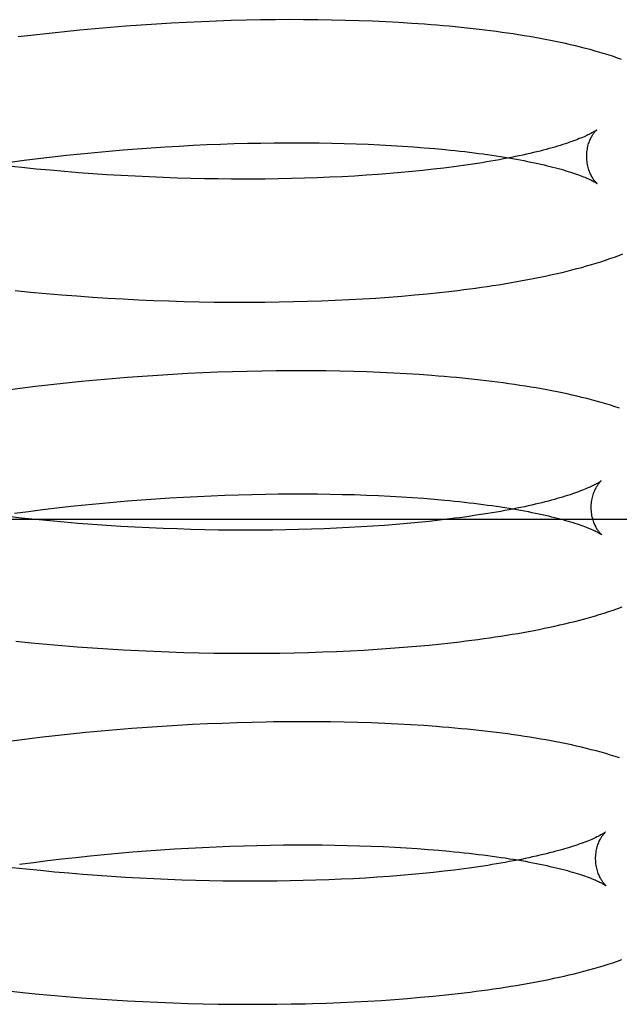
# Model space of a CAD drawing. Header units: inches. Extents: x 0 to 215, y 0 to 139.
# Tile 71 of 117: x 127.8753 to 127.9723, y 50.7197 to 50.879. Entities that reach past the tile are written whole.
import ezdxf

# ---------------------------------------------------------------- set-up
doc = ezdxf.new("R2010")
doc.units = ezdxf.units.IN
doc.header["$LTSCALE"] = 11.804375
doc.header["$MEASUREMENT"] = 0
doc.linetypes.add('HIDDEN', pattern=[0.2, 0.1, -0.1])
doc.layers.add('DEFAULT_2', color=8, linetype='HIDDEN')

msp = doc.modelspace()

# ---------------------------------------------------------------- linework, layer by layer
at = {"layer": 'DEFAULT_2', "color": 8, "linetype": 'HIDDEN'}
for p, q in [((127.89, 50.87772), (127.88752, 50.87751)), ((127.89247, 50.87792), (127.89, 50.87772)), ((127.89494, 50.8781), (127.89247, 50.87792)), ((127.8974, 50.87826), (127.89494, 50.8781)), ((127.89985, 50.87841), (127.8974, 50.87826)), ((127.90229, 50.87853), (127.89985, 50.87841)), ((127.90471, 50.87865), (127.90229, 50.87853)), ((127.90712, 50.87874), (127.90471, 50.87865)), ((127.90952, 50.87882), (127.90712, 50.87874)), ((127.9119, 50.87889), (127.90952, 50.87882)), ((127.91426, 50.87893), (127.9119, 50.87889)), ((127.9166, 50.87896), (127.91426, 50.87893)), ((127.91892, 50.87898), (127.9166, 50.87896)), ((127.92122, 50.87897), (127.91892, 50.87898)), ((127.9235, 50.87895), (127.92122, 50.87897)), ((127.92575, 50.87892), (127.9235, 50.87895)), ((127.92798, 50.87887), (127.92575, 50.87892)), ((127.93018, 50.8788), (127.92798, 50.87887)), ((127.93235, 50.87872), (127.93018, 50.8788)), ((127.9345, 50.87862), (127.93235, 50.87872)), ((127.93661, 50.87851), (127.9345, 50.87862)), ((127.9387, 50.87838), (127.93661, 50.87851)), ((127.87756, 50.87648), (127.87507, 50.87618)), ((127.88005, 50.87676), (127.87756, 50.87648)), ((127.88254, 50.87703), (127.88005, 50.87676)), ((127.88503, 50.87727), (127.88254, 50.87703)), ((127.88752, 50.87751), (127.88503, 50.87727)), ((127.89884, 50.8584), (127.90109, 50.85853)), ((127.90109, 50.85853), (127.90334, 50.85865)), ((127.90334, 50.85865), (127.90556, 50.85876)), ((127.90556, 50.85876), (127.90778, 50.85884)), ((127.90778, 50.85884), (127.90998, 50.85892)), ((127.90998, 50.85892), (127.91216, 50.85898)), ((127.91216, 50.85898), (127.91431, 50.85902)), ((127.91431, 50.85902), (127.91645, 50.85905)), ((127.91645, 50.85905), (127.91857, 50.85907)), ((127.92169, 50.85906), (127.92374, 50.85904)), ((127.92374, 50.85904), (127.92577, 50.85901)), ((127.92577, 50.85901), (127.92776, 50.85896)), ((127.92776, 50.85896), (127.92972, 50.8589)), ((127.92972, 50.8589), (127.93165, 50.85882)), ((127.93165, 50.85882), (127.93354, 50.85874)), ((127.93354, 50.85874), (127.9354, 50.85864)), ((127.9354, 50.85864), (127.93722, 50.85853)), ((127.93722, 50.85853), (127.939, 50.8584)), ((127.88057, 50.85678), (127.88286, 50.85704)), ((127.88286, 50.85704), (127.88516, 50.85728)), ((127.88516, 50.85728), (127.88745, 50.8575)), ((127.88745, 50.8575), (127.88974, 50.85771)), ((127.88974, 50.85771), (127.89202, 50.85791)), ((127.89202, 50.85791), (127.8943, 50.85809)), ((127.8943, 50.85809), (127.89657, 50.85825)), ((127.89657, 50.85825), (127.89884, 50.8584)), ((127.939, 50.8584), (127.94074, 50.85827)), ((127.94074, 50.85827), (127.94244, 50.85813)), ((127.87567, 50.85505), (127.87339, 50.85529)), ((127.87373, 50.85593), (127.876, 50.85623)), ((127.876, 50.85623), (127.87829, 50.85651)), ((127.87829, 50.85651), (127.88057, 50.85678)), ((127.87795, 50.85482), (127.87567, 50.85505)), ((127.88024, 50.85461), (127.87795, 50.85482)), ((127.88253, 50.85441), (127.88024, 50.85461)), ((127.88482, 50.85422), (127.88253, 50.85441)), ((127.88711, 50.85405), (127.88482, 50.85422)), ((127.8894, 50.8539), (127.88711, 50.85405)), ((127.89168, 50.85376), (127.8894, 50.8539)), ((127.89396, 50.85364), (127.89168, 50.85376)), ((127.92943, 50.85368), (127.92746, 50.85357)), ((127.93137, 50.8538), (127.92943, 50.85368)), ((127.93327, 50.85394), (127.93137, 50.8538)), ((127.93514, 50.85408), (127.93327, 50.85394)), ((127.93697, 50.85424), (127.93514, 50.85408)), ((127.93876, 50.8544), (127.93697, 50.85424)), ((127.94051, 50.85458), (127.93876, 50.8544)), ((127.94222, 50.85477), (127.94051, 50.85458)), ((127.94388, 50.85497), (127.94222, 50.85477)), ((127.89623, 50.85353), (127.89396, 50.85364)), ((127.8985, 50.85343), (127.89623, 50.85353)), ((127.90075, 50.85335), (127.8985, 50.85343)), ((127.90299, 50.85329), (127.90075, 50.85335)), ((127.90519, 50.85324), (127.90299, 50.85329)), ((127.90738, 50.85321), (127.90519, 50.85324)), ((127.90958, 50.85319), (127.90738, 50.85321)), ((127.91502, 50.8532), (127.91286, 50.85318)), ((127.91716, 50.85323), (127.91502, 50.8532)), ((127.91928, 50.85327), (127.91716, 50.85323)), ((127.92136, 50.85333), (127.91928, 50.85327)), ((127.92343, 50.8534), (127.92136, 50.85333)), ((127.92546, 50.85348), (127.92343, 50.8534)), ((127.92746, 50.85357), (127.92546, 50.85348)), ((127.87457, 50.83515), (127.87706, 50.8349)), ((127.87706, 50.8349), (127.87956, 50.83468)), ((127.87956, 50.83468), (127.88206, 50.83447)), ((127.93918, 50.83445), (127.94121, 50.83464)), ((127.94121, 50.83464), (127.94322, 50.83485)), ((127.88206, 50.83447), (127.88456, 50.83428)), ((127.88456, 50.83428), (127.88706, 50.8341)), ((127.88706, 50.8341), (127.88955, 50.83394)), ((127.88955, 50.83394), (127.89203, 50.8338)), ((127.89203, 50.8338), (127.89451, 50.83368)), ((127.89451, 50.83368), (127.89698, 50.83357)), ((127.89698, 50.83357), (127.89944, 50.83348)), ((127.89944, 50.83348), (127.90188, 50.8334)), ((127.90188, 50.8334), (127.90432, 50.83335)), ((127.90432, 50.83335), (127.90671, 50.8333)), ((127.90671, 50.8333), (127.90905, 50.83328)), ((127.90905, 50.83328), (127.91142, 50.83327)), ((127.91494, 50.83329), (127.91727, 50.83332)), ((127.91727, 50.83332), (127.91957, 50.83336)), ((127.91957, 50.83336), (127.92185, 50.83342)), ((127.92185, 50.83342), (127.92411, 50.8335)), ((127.92411, 50.8335), (127.92634, 50.83359)), ((127.92634, 50.83359), (127.92855, 50.8337)), ((127.92855, 50.8337), (127.93073, 50.83382)), ((127.93073, 50.83382), (127.93289, 50.83395)), ((127.93289, 50.83395), (127.93501, 50.8341)), ((127.93501, 50.8341), (127.93711, 50.83427)), ((127.93711, 50.83427), (127.93918, 50.83445)), ((127.90492, 50.82183), (127.9025, 50.82172)), ((127.90733, 50.82193), (127.90492, 50.82183)), ((127.90972, 50.82202), (127.90733, 50.82193)), ((127.9121, 50.82208), (127.90972, 50.82202)), ((127.91446, 50.82213), (127.9121, 50.82208)), ((127.91679, 50.82217), (127.91446, 50.82213)), ((127.92255, 50.82218), (127.92026, 50.82219)), ((127.92481, 50.82216), (127.92255, 50.82218)), ((127.92705, 50.82212), (127.92481, 50.82216)), ((127.92927, 50.82206), (127.92705, 50.82212)), ((127.93146, 50.82199), (127.92927, 50.82206)), ((127.93362, 50.82191), (127.93146, 50.82199)), ((127.93575, 50.82181), (127.93362, 50.82191)), ((127.93785, 50.82169), (127.93575, 50.82181)), ((127.88529, 50.82044), (127.88281, 50.82019)), ((127.88777, 50.82067), (127.88529, 50.82044)), ((127.89025, 50.82089), (127.88777, 50.82067)), ((127.89271, 50.82109), (127.89025, 50.82089)), ((127.89518, 50.82127), (127.89271, 50.82109)), ((127.89763, 50.82144), (127.89518, 50.82127)), ((127.90007, 50.82159), (127.89763, 50.82144)), ((127.9025, 50.82172), (127.90007, 50.82159)), ((127.93992, 50.82156), (127.93785, 50.82169)), ((127.87537, 50.81933), (127.87289, 50.81901)), ((127.87785, 50.81964), (127.87537, 50.81933)), ((127.88033, 50.81992), (127.87785, 50.81964)), ((127.88281, 50.82019), (127.88033, 50.81992)), ((127.89045, 50.80092), (127.89274, 50.80112)), ((127.89274, 50.80112), (127.89502, 50.8013)), ((127.89502, 50.8013), (127.89729, 50.80146)), ((127.89729, 50.80146), (127.89956, 50.80161)), ((127.89956, 50.80161), (127.90181, 50.80174)), ((127.90181, 50.80174), (127.90405, 50.80186)), ((127.90405, 50.80186), (127.90628, 50.80197)), ((127.90628, 50.80197), (127.9085, 50.80205)), ((127.9085, 50.80205), (127.91069, 50.80213)), ((127.91069, 50.80213), (127.91287, 50.80219)), ((127.91287, 50.80219), (127.91503, 50.80223)), ((127.91503, 50.80223), (127.91717, 50.80226)), ((127.91717, 50.80226), (127.91928, 50.80227)), ((127.91928, 50.80227), (127.92138, 50.80227)), ((127.92138, 50.80227), (127.92344, 50.80226)), ((127.92344, 50.80226), (127.92548, 50.80223)), ((127.92548, 50.80223), (127.92748, 50.80219)), ((127.92748, 50.80219), (127.92946, 50.80214)), ((127.92946, 50.80214), (127.93141, 50.80207)), ((127.93141, 50.80207), (127.93332, 50.80199)), ((127.93332, 50.80199), (127.93519, 50.8019)), ((127.93519, 50.8019), (127.93703, 50.80179)), ((127.93703, 50.80179), (127.93883, 50.80168)), ((127.93883, 50.80168), (127.9406, 50.80155)), ((127.9406, 50.80155), (127.94232, 50.80141)), ((127.87672, 50.79944), (127.879, 50.79972)), ((127.879, 50.79972), (127.88129, 50.79999)), ((127.88129, 50.79999), (127.88358, 50.80025)), ((127.88358, 50.80025), (127.88587, 50.80049)), ((127.88587, 50.80049), (127.88816, 50.80071)), ((127.88816, 50.80071), (127.89045, 50.80092)), ((127.83823, 50.79815), (128.05823, 50.79815)), ((127.87559, 50.79834), (127.87331, 50.79859)), ((127.87444, 50.79913), (127.87672, 50.79944)), ((127.87788, 50.79811), (127.87559, 50.79834)), ((127.88017, 50.79789), (127.87788, 50.79811)), ((127.9432, 50.79801), (127.9415, 50.79782)), ((127.94485, 50.79821), (127.9432, 50.79801)), ((127.88247, 50.79768), (127.88017, 50.79789)), ((127.88476, 50.79749), (127.88247, 50.79768)), ((127.88706, 50.79732), (127.88476, 50.79749)), ((127.88936, 50.79716), (127.88706, 50.79732)), ((127.89165, 50.79701), (127.88936, 50.79716)), ((127.89393, 50.79688), (127.89165, 50.79701)), ((127.89622, 50.79677), (127.89393, 50.79688)), ((127.89849, 50.79667), (127.89622, 50.79677)), ((127.90075, 50.79659), (127.89849, 50.79667)), ((127.903, 50.79652), (127.90075, 50.79659)), ((127.90524, 50.79646), (127.903, 50.79652)), ((127.90746, 50.79642), (127.90524, 50.79646)), ((127.90967, 50.7964), (127.90746, 50.79642)), ((127.91186, 50.79639), (127.90967, 50.7964)), ((127.91403, 50.79639), (127.91186, 50.79639)), ((127.91618, 50.79641), (127.91403, 50.79639)), ((127.9183, 50.79644), (127.91618, 50.79641)), ((127.92041, 50.79649), (127.9183, 50.79644)), ((127.92248, 50.79655), (127.92041, 50.79649)), ((127.92453, 50.79662), (127.92248, 50.79655)), ((127.92655, 50.7967), (127.92453, 50.79662)), ((127.92854, 50.7968), (127.92655, 50.7967)), ((127.9305, 50.79691), (127.92854, 50.7968)), ((127.93243, 50.79704), (127.9305, 50.79691)), ((127.93432, 50.79717), (127.93243, 50.79704)), ((127.93617, 50.79732), (127.93432, 50.79717)), ((127.93799, 50.79747), (127.93617, 50.79732)), ((127.93977, 50.79764), (127.93799, 50.79747)), ((127.9415, 50.79782), (127.93977, 50.79764)), ((127.87465, 50.77842), (127.87714, 50.77817)), ((127.87714, 50.77817), (127.87962, 50.77794)), ((127.87962, 50.77794), (127.88211, 50.77773)), ((127.88211, 50.77773), (127.8846, 50.77753)), ((127.8846, 50.77753), (127.88709, 50.77736)), ((127.88709, 50.77736), (127.88957, 50.77719)), ((127.88957, 50.77719), (127.89204, 50.77705)), ((127.93312, 50.77713), (127.93526, 50.77728)), ((127.93526, 50.77728), (127.93737, 50.77744)), ((127.93737, 50.77744), (127.93946, 50.77762)), ((127.93946, 50.77762), (127.94151, 50.77781)), ((127.94151, 50.77781), (127.94353, 50.77801)), ((127.89204, 50.77705), (127.89451, 50.77692)), ((127.89451, 50.77692), (127.89697, 50.77681)), ((127.89697, 50.77681), (127.89943, 50.77671)), ((127.89943, 50.77671), (127.90187, 50.77663)), ((127.90187, 50.77663), (127.9043, 50.77657)), ((127.9043, 50.77657), (127.90671, 50.77652)), ((127.90671, 50.77652), (127.90911, 50.77649)), ((127.90911, 50.77649), (127.9115, 50.77648)), ((127.9115, 50.77648), (127.91387, 50.77648)), ((127.91387, 50.77648), (127.91621, 50.7765)), ((127.9197, 50.77656), (127.922, 50.77661)), ((127.922, 50.77661), (127.92427, 50.77669)), ((127.92427, 50.77669), (127.92652, 50.77677)), ((127.92652, 50.77677), (127.92875, 50.77688)), ((127.92875, 50.77688), (127.93094, 50.777)), ((127.93094, 50.777), (127.93312, 50.77713)), ((127.8959, 50.76448), (127.89344, 50.7643)), ((127.89835, 50.76465), (127.8959, 50.76448)), ((127.9008, 50.7648), (127.89835, 50.76465)), ((127.90323, 50.76493), (127.9008, 50.7648)), ((127.90565, 50.76504), (127.90323, 50.76493)), ((127.90806, 50.76514), (127.90565, 50.76504)), ((127.91045, 50.76522), (127.90806, 50.76514)), ((127.91283, 50.76529), (127.91045, 50.76522)), ((127.91868, 50.76538), (127.91636, 50.76536)), ((127.92099, 50.76539), (127.91868, 50.76538)), ((127.92328, 50.76539), (127.92099, 50.76539)), ((127.92554, 50.76536), (127.92328, 50.76539)), ((127.92778, 50.76533), (127.92554, 50.76536)), ((127.93, 50.76527), (127.92778, 50.76533)), ((127.93218, 50.7652), (127.93, 50.76527)), ((127.93435, 50.76512), (127.93218, 50.7652)), ((127.93648, 50.76502), (127.93435, 50.76512)), ((127.93858, 50.7649), (127.93648, 50.76502)), ((127.94065, 50.76477), (127.93858, 50.7649)), ((127.88105, 50.76313), (127.87857, 50.76284)), ((127.88354, 50.7634), (127.88105, 50.76313)), ((127.88602, 50.76365), (127.88354, 50.7634)), ((127.8885, 50.76388), (127.88602, 50.76365)), ((127.89097, 50.7641), (127.8885, 50.76388)), ((127.89344, 50.7643), (127.89097, 50.7641)), ((127.87609, 50.76254), (127.87361, 50.76222)), ((127.87857, 50.76284), (127.87609, 50.76254)), ((127.90928, 50.74526), (127.91147, 50.74534)), ((127.91147, 50.74534), (127.91365, 50.7454)), ((127.91365, 50.7454), (127.91581, 50.74544)), ((127.91581, 50.74544), (127.91795, 50.74547)), ((127.91795, 50.74547), (127.92006, 50.74548)), ((127.92006, 50.74548), (127.92215, 50.74548)), ((127.92215, 50.74548), (127.92421, 50.74547)), ((127.92421, 50.74547), (127.92625, 50.74544)), ((127.92625, 50.74544), (127.92825, 50.7454)), ((127.92825, 50.7454), (127.93023, 50.74535)), ((127.93023, 50.74535), (127.93217, 50.74528)), ((127.88667, 50.7437), (127.88896, 50.74393)), ((127.88896, 50.74393), (127.89124, 50.74414)), ((127.89124, 50.74414), (127.89353, 50.74433)), ((127.89353, 50.74433), (127.89581, 50.74451)), ((127.89581, 50.74451), (127.89808, 50.74467)), ((127.89808, 50.74467), (127.90034, 50.74482)), ((127.90034, 50.74482), (127.9026, 50.74496)), ((127.9026, 50.74496), (127.90484, 50.74507)), ((127.90484, 50.74507), (127.90706, 50.74518)), ((127.90706, 50.74518), (127.90928, 50.74526)), ((127.93217, 50.74528), (127.93408, 50.7452)), ((127.93408, 50.7452), (127.93595, 50.74511)), ((127.93595, 50.74511), (127.93779, 50.745)), ((127.93779, 50.745), (127.93959, 50.74488)), ((127.93959, 50.74488), (127.94135, 50.74475)), ((127.94135, 50.74475), (127.94307, 50.74461)), ((127.87524, 50.74235), (127.87752, 50.74265)), ((127.87752, 50.74265), (127.8798, 50.74294)), ((127.8798, 50.74294), (127.88209, 50.74321)), ((127.88209, 50.74321), (127.88437, 50.74346)), ((127.88437, 50.74346), (127.88667, 50.7437)), ((127.87637, 50.74154), (127.87409, 50.74179)), ((127.87866, 50.74131), (127.87637, 50.74154)), ((127.88095, 50.74109), (127.87866, 50.74131)), ((127.88324, 50.74089), (127.88095, 50.74109)), ((127.88553, 50.7407), (127.88324, 50.74089)), ((127.88783, 50.74052), (127.88553, 50.7407)), ((127.93872, 50.74068), (127.9369, 50.74053)), ((127.9405, 50.74085), (127.93872, 50.74068)), ((127.94223, 50.74103), (127.9405, 50.74085)), ((127.94393, 50.74122), (127.94223, 50.74103)), ((127.94558, 50.74141), (127.94393, 50.74122)), ((127.89012, 50.74036), (127.88783, 50.74052)), ((127.89241, 50.74022), (127.89012, 50.74036)), ((127.8947, 50.74009), (127.89241, 50.74022)), ((127.89698, 50.73998), (127.8947, 50.74009)), ((127.89925, 50.73988), (127.89698, 50.73998)), ((127.90151, 50.73979), (127.89925, 50.73988)), ((127.90376, 50.73973), (127.90151, 50.73979)), ((127.90599, 50.73967), (127.90376, 50.73973)), ((127.90821, 50.73963), (127.90599, 50.73967)), ((127.91042, 50.73961), (127.90821, 50.73963)), ((127.91261, 50.7396), (127.91042, 50.73961)), ((127.91478, 50.7396), (127.91261, 50.7396)), ((127.91692, 50.73962), (127.91478, 50.7396)), ((127.91905, 50.73965), (127.91692, 50.73962)), ((127.92115, 50.7397), (127.91905, 50.73965)), ((127.92322, 50.73976), (127.92115, 50.7397)), ((127.92527, 50.73983), (127.92322, 50.73976)), ((127.92729, 50.73991), (127.92527, 50.73983)), ((127.92928, 50.74001), (127.92729, 50.73991)), ((127.93124, 50.74012), (127.92928, 50.74001)), ((127.93316, 50.74025), (127.93124, 50.74012)), ((127.93505, 50.74038), (127.93316, 50.74025)), ((127.9369, 50.74053), (127.93505, 50.74038)), ((127.87285, 50.7219), (127.87533, 50.72163)), ((127.87533, 50.72163), (127.87782, 50.72139)), ((127.87782, 50.72139), (127.88031, 50.72116)), ((127.88031, 50.72116), (127.8828, 50.72094)), ((127.8828, 50.72094), (127.88528, 50.72075)), ((127.88528, 50.72075), (127.88777, 50.72057)), ((127.88777, 50.72057), (127.89025, 50.7204)), ((127.89025, 50.7204), (127.89272, 50.72026)), ((127.89272, 50.72026), (127.89519, 50.72013)), ((127.89519, 50.72013), (127.89765, 50.72002)), ((127.89765, 50.72002), (127.9001, 50.71992)), ((127.9001, 50.71992), (127.90254, 50.71984)), ((127.90254, 50.71984), (127.90497, 50.71978)), ((127.92494, 50.71989), (127.92719, 50.71998)), ((127.92719, 50.71998), (127.92942, 50.72008)), ((127.92942, 50.72008), (127.93162, 50.7202)), ((127.93162, 50.7202), (127.93379, 50.72033)), ((127.93379, 50.72033), (127.93593, 50.72048)), ((127.93593, 50.72048), (127.93804, 50.72064)), ((127.93804, 50.72064), (127.94013, 50.72082)), ((127.94013, 50.72082), (127.94218, 50.72101)), ((127.94218, 50.72101), (127.9442, 50.72122)), ((127.90497, 50.71978), (127.90739, 50.71973)), ((127.90739, 50.71973), (127.90979, 50.7197)), ((127.90979, 50.7197), (127.91217, 50.71969)), ((127.91217, 50.71969), (127.91454, 50.71969)), ((127.91454, 50.71969), (127.91689, 50.71971)), ((127.91689, 50.71971), (127.91922, 50.71974)), ((127.91922, 50.71974), (127.92152, 50.71979))]:
    msp.add_line(p, q, dxfattribs=at)
for points in [[(127.97265, 50.87253), (127.972, 50.87276), (127.97133, 50.873), (127.97062, 50.87323), (127.96989, 50.87346), (127.96914, 50.87369), (127.96837, 50.87391), (127.96758, 50.87413), (127.96679, 50.87434), (127.96599, 50.87455), (127.96519, 50.87474), (127.96439, 50.87493), (127.96358, 50.87512), (127.96277, 50.87529), (127.96196, 50.87546), (127.96114, 50.87563), (127.9603, 50.87579), (127.95946, 50.87595), (127.9586, 50.8761), (127.95774, 50.87625), (127.95687, 50.87639), (127.95599, 50.87654), (127.9551, 50.87667), (127.95421, 50.8768), (127.9533, 50.87693), (127.95239, 50.87706), (127.95147, 50.87718), (127.95053, 50.87729), (127.94959, 50.8774), (127.94865, 50.87751), (127.94769, 50.87762), (127.94672, 50.87772), (127.94575, 50.87781), (127.94477, 50.87791), (127.94378, 50.878), (127.94278, 50.87808), (127.94177, 50.87816), (127.94075, 50.87824), (127.9387, 50.87838)], [(127.96861, 50.86114), (127.9686, 50.86114), (127.96859, 50.86113), (127.96857, 50.86112), (127.96855, 50.8611), (127.96851, 50.86107), (127.96846, 50.86104), (127.96841, 50.861), (127.96834, 50.86096), (127.96826, 50.86091), (127.96817, 50.86085), (127.96807, 50.86079), (127.96795, 50.86073), (127.96783, 50.86066), (127.96769, 50.86058), (127.96754, 50.8605), (127.96737, 50.86042), (127.96719, 50.86033), (127.967, 50.86024), (127.96679, 50.86014), (127.96657, 50.86004), (127.96633, 50.85994), (127.96608, 50.85983), (127.96581, 50.85973), (127.96553, 50.85961), (127.96523, 50.8595), (127.96492, 50.85938), (127.96459, 50.85926), (127.96424, 50.85914), (127.96389, 50.85902), (127.96351, 50.85889), (127.96312, 50.85877), (127.96271, 50.85864), (127.96229, 50.85851), (127.96186, 50.85838), (127.96141, 50.85825), (127.96094, 50.85812), (127.96046, 50.85799), (127.95996, 50.85786), (127.95945, 50.85773), (127.95892, 50.8576), (127.95838, 50.85747), (127.95783, 50.85734), (127.95726, 50.85721), (127.95667, 50.85708), (127.95608, 50.85695), (127.95546, 50.85682), (127.95484, 50.85669), (127.9542, 50.85657), (127.95354, 50.85644), (127.95288, 50.85632), (127.95219, 50.8562), (127.9515, 50.85608), (127.95079, 50.85596), (127.95007, 50.85584), (127.94934, 50.85572), (127.9486, 50.85561), (127.94784, 50.8555), (127.94707, 50.85539), (127.94629, 50.85528), (127.9455, 50.85517), (127.9447, 50.85507), (127.94388, 50.85497)], [(127.96701, 50.85677), (127.96701, 50.85702), (127.96702, 50.85728), (127.96704, 50.85754), (127.96707, 50.85779), (127.96711, 50.85803), (127.96715, 50.85827), (127.9672, 50.85849), (127.96726, 50.85871), (127.96732, 50.85892), (127.96739, 50.85912), (127.96745, 50.8593), (127.96752, 50.85948), (127.9676, 50.85965), (127.96767, 50.85981), (127.96774, 50.85995), (127.96782, 50.86009), (127.96789, 50.86021), (127.96796, 50.86033), (127.96803, 50.86044), (127.96809, 50.86054), (127.96816, 50.86063), (127.96822, 50.86072), (127.96828, 50.86079), (127.96833, 50.86086), (127.96839, 50.86092), (127.96843, 50.86097), (127.96848, 50.86102), (127.96851, 50.86106), (127.96854, 50.86109), (127.96857, 50.86111), (127.96859, 50.86113), (127.9686, 50.86114), (127.96861, 50.86115)], [(127.91857, 50.85907), (127.92066, 50.85907), (127.92169, 50.85906)], [(127.94244, 50.85813), (127.9441, 50.85797), (127.94491, 50.85789), (127.94571, 50.8578), (127.9465, 50.85772), (127.94728, 50.85763), (127.94804, 50.85754), (127.94879, 50.85744), (127.94954, 50.85735), (127.95026, 50.85725), (127.95098, 50.85715), (127.95168, 50.85705), (127.95237, 50.85695), (127.95305, 50.85684), (127.95372, 50.85673), (127.95437, 50.85663), (127.95501, 50.85652), (127.95563, 50.8564), (127.95624, 50.85629), (127.95684, 50.85618), (127.95742, 50.85606), (127.95799, 50.85595), (127.95854, 50.85583), (127.95908, 50.85572), (127.9596, 50.8556), (127.96011, 50.85548), (127.96061, 50.85536), (127.96109, 50.85524), (127.96155, 50.85513), (127.962, 50.85501), (127.96243, 50.85489), (127.96285, 50.85477), (127.96326, 50.85466), (127.96365, 50.85454), (127.96402, 50.85443), (127.96438, 50.85431), (127.96472, 50.8542), (127.96505, 50.85409), (127.96536, 50.85398), (127.96566, 50.85388), (127.96594, 50.85377), (127.9662, 50.85367), (127.96645, 50.85357), (127.96669, 50.85348), (127.96691, 50.85338), (127.96712, 50.85329), (127.96731, 50.85321), (127.96749, 50.85313), (127.96766, 50.85305), (127.96781, 50.85297), (127.96795, 50.8529), (127.96807, 50.85284), (127.96819, 50.85277), (127.96829, 50.85272), (127.96838, 50.85267), (127.96845, 50.85262), (127.96852, 50.85258), (127.96858, 50.85254), (127.96862, 50.85251), (127.96866, 50.85249), (127.96869, 50.85247), (127.96869, 50.85246)], [(127.96869, 50.85246), (127.9687, 50.85245), (127.96871, 50.85245), (127.96871, 50.85245), (127.9687, 50.85246), (127.96868, 50.85248), (127.96865, 50.8525), (127.96862, 50.85253), (127.96858, 50.85257), (127.96853, 50.85262), (127.96849, 50.85267), (127.96843, 50.85273), (127.96838, 50.8528), (127.96832, 50.85287), (127.96825, 50.85295), (127.96818, 50.85304), (127.96812, 50.85314), (127.96804, 50.85325), (127.96797, 50.85336), (127.96789, 50.85349), (127.96782, 50.85362), (127.96774, 50.85377), (127.96766, 50.85392), (127.96759, 50.85409), (127.96751, 50.85426), (127.96744, 50.85445), (127.96737, 50.85464), (127.96731, 50.85485), (127.96724, 50.85507), (127.96719, 50.85529), (127.96714, 50.85553), (127.9671, 50.85577), (127.96706, 50.85602), (127.96704, 50.85627), (127.96702, 50.85654), (127.96701, 50.85677)], [(127.91286, 50.85318), (127.91068, 50.85318), (127.90958, 50.85319)], [(127.94322, 50.83485), (127.94421, 50.83496), (127.94519, 50.83507), (127.94616, 50.83519), (127.94713, 50.83531), (127.94809, 50.83543), (127.94903, 50.83556), (127.94997, 50.83569), (127.9509, 50.83582), (127.95183, 50.83596), (127.95274, 50.8361), (127.95365, 50.83625), (127.95454, 50.8364), (127.95543, 50.83655), (127.95631, 50.83671), (127.95718, 50.83687), (127.95805, 50.83703), (127.9589, 50.8372), (127.95974, 50.83737), (127.96057, 50.83755), (127.9614, 50.83773), (127.96221, 50.83791), (127.96302, 50.8381), (127.96382, 50.83829), (127.96461, 50.83849), (127.9654, 50.8387), (127.96619, 50.83891), (127.96698, 50.83913), (127.96776, 50.83936), (127.96853, 50.83959), (127.96929, 50.83983), (127.97004, 50.84007), (127.97077, 50.84032), (127.97149, 50.84058), (127.97218, 50.84083), (127.97285, 50.84109)], [(127.91142, 50.83327), (127.9126, 50.83327), (127.91494, 50.83329)], [(127.92026, 50.82219), (127.91911, 50.82218), (127.91679, 50.82217)], [(127.97232, 50.81611), (127.9716, 50.81635), (127.97086, 50.81659), (127.97011, 50.81682), (127.96934, 50.81705), (127.96856, 50.81727), (127.96778, 50.81748), (127.967, 50.81768), (127.96622, 50.81788), (127.96543, 50.81807), (127.96464, 50.81825), (127.96384, 50.81843), (127.96302, 50.8186), (127.9622, 50.81877), (127.96137, 50.81893), (127.96053, 50.81909), (127.95968, 50.81925), (127.95883, 50.8194), (127.95796, 50.81954), (127.95709, 50.81968), (127.95621, 50.81982), (127.95532, 50.81995), (127.95442, 50.82008), (127.95351, 50.82021), (127.9526, 50.82033), (127.95168, 50.82045), (127.95074, 50.82056), (127.9498, 50.82067), (127.94885, 50.82078), (127.94789, 50.82088), (127.94692, 50.82098), (127.94595, 50.82107), (127.94496, 50.82116), (127.94397, 50.82125), (127.94297, 50.82133), (127.94196, 50.82141), (127.93992, 50.82156)], [(127.96932, 50.80435), (127.96931, 50.80435), (127.9693, 50.80433), (127.96927, 50.80431), (127.96924, 50.80429), (127.96919, 50.80425), (127.96913, 50.80422), (127.96907, 50.80417), (127.96899, 50.80412), (127.9689, 50.80407), (127.9688, 50.80401), (127.96869, 50.80395), (127.96857, 50.80388), (127.96843, 50.8038), (127.96828, 50.80372), (127.96812, 50.80364), (127.96794, 50.80355), (127.96775, 50.80346), (127.96754, 50.80337), (127.96733, 50.80327), (127.96709, 50.80317), (127.96684, 50.80306), (127.96658, 50.80295), (127.9663, 50.80284), (127.96601, 50.80273), (127.9657, 50.80261), (127.96537, 50.80249), (127.96503, 50.80237), (127.96468, 50.80225), (127.96431, 50.80213), (127.96392, 50.802), (127.96352, 50.80188), (127.9631, 50.80175), (127.96267, 50.80162), (127.96223, 50.80149), (127.96177, 50.80136), (127.96129, 50.80123), (127.9608, 50.8011), (127.96029, 50.80097), (127.95977, 50.80084), (127.95923, 50.80071), (127.95868, 50.80058), (127.95812, 50.80045), (127.95754, 50.80032), (127.95695, 50.80019), (127.95634, 50.80006), (127.95572, 50.79994), (127.95508, 50.79981), (127.95444, 50.79968), (127.95377, 50.79956), (127.9531, 50.79944), (127.95241, 50.79932), (127.95171, 50.7992), (127.951, 50.79908), (127.95027, 50.79896), (127.94953, 50.79885), (127.94878, 50.79874), (127.94802, 50.79863), (127.94725, 50.79852), (127.94646, 50.79841), (127.94566, 50.79831), (127.94485, 50.79821)], [(127.96773, 50.79998), (127.96773, 50.80022), (127.96774, 50.80048), (127.96776, 50.80074), (127.96779, 50.80099), (127.96783, 50.80124), (127.96787, 50.80147), (127.96792, 50.8017), (127.96798, 50.80191), (127.96804, 50.80212), (127.9681, 50.80232), (127.96817, 50.80251), (127.96824, 50.80268), (127.96831, 50.80285), (127.96839, 50.80301), (127.96846, 50.80315), (127.96853, 50.80329), (127.9686, 50.80342), (127.96867, 50.80353), (127.96874, 50.80364), (127.96881, 50.80374), (127.96888, 50.80383), (127.96894, 50.80392), (127.969, 50.80399), (127.96905, 50.80406), (127.9691, 50.80412), (127.96915, 50.80418), (127.96919, 50.80422), (127.96923, 50.80426), (127.96926, 50.80429), (127.96929, 50.80432), (127.96931, 50.80434), (127.96932, 50.80435), (127.96933, 50.80435)], [(127.94232, 50.80141), (127.94399, 50.80126), (127.94482, 50.80118), (127.94563, 50.8011), (127.94643, 50.80101), (127.94722, 50.80093), (127.94799, 50.80084), (127.94876, 50.80075), (127.94951, 50.80065), (127.95025, 50.80056), (127.95098, 50.80046), (127.9517, 50.80036), (127.9524, 50.80026), (127.95309, 50.80015), (127.95377, 50.80005), (127.95444, 50.79994), (127.95509, 50.79983), (127.95572, 50.79973), (127.95635, 50.79961), (127.95696, 50.7995), (127.95755, 50.79939), (127.95814, 50.79927), (127.9587, 50.79916), (127.95926, 50.79904), (127.9598, 50.79893), (127.96032, 50.79881), (127.96083, 50.79869), (127.96132, 50.79857), (127.9618, 50.79845), (127.96227, 50.79834), (127.96272, 50.79822), (127.96315, 50.7981), (127.96357, 50.79798), (127.96398, 50.79787), (127.96437, 50.79775), (127.96474, 50.79764), (127.9651, 50.79752), (127.96544, 50.79741), (127.96577, 50.7973), (127.96608, 50.79719), (127.96638, 50.79709), (127.96666, 50.79698), (127.96692, 50.79688), (127.96717, 50.79678), (127.96741, 50.79669), (127.96763, 50.79659), (127.96784, 50.7965), (127.96803, 50.79642), (127.96821, 50.79633), (127.96838, 50.79626), (127.96853, 50.79618), (127.96867, 50.79611), (127.96879, 50.79604), (127.96891, 50.79598), (127.96901, 50.79593), (127.9691, 50.79587), (127.96917, 50.79583), (127.96924, 50.79579), (127.9693, 50.79575), (127.96934, 50.79572), (127.96938, 50.79569), (127.96941, 50.79568), (127.96941, 50.79567)], [(127.96941, 50.79567), (127.96943, 50.79566), (127.96943, 50.79565), (127.96943, 50.79566), (127.96942, 50.79567), (127.9694, 50.79569), (127.96937, 50.79571), (127.96934, 50.79574), (127.9693, 50.79578), (127.96926, 50.79583), (127.96921, 50.79588), (127.96915, 50.79594), (127.9691, 50.79601), (127.96904, 50.79608), (127.96897, 50.79616), (127.96891, 50.79625), (127.96884, 50.79635), (127.96876, 50.79646), (127.96869, 50.79657), (127.96861, 50.7967), (127.96854, 50.79683), (127.96846, 50.79698), (127.96839, 50.79713), (127.96831, 50.7973), (127.96823, 50.79747), (127.96816, 50.79766), (127.96809, 50.79785), (127.96803, 50.79806), (127.96797, 50.79828), (127.96791, 50.7985), (127.96786, 50.79874), (127.96782, 50.79898), (127.96778, 50.79923), (127.96776, 50.79948), (127.96774, 50.79974), (127.96773, 50.79998)], [(127.94353, 50.77801), (127.94453, 50.77812), (127.94552, 50.77823), (127.9465, 50.77835), (127.94747, 50.77847), (127.94844, 50.77859), (127.94939, 50.77872), (127.95034, 50.77885), (127.95128, 50.77898), (127.95221, 50.77912), (127.95313, 50.77926), (127.95404, 50.7794), (127.95495, 50.77955), (127.95584, 50.7797), (127.95673, 50.77986), (127.95761, 50.78002), (127.95848, 50.78018), (127.95933, 50.78035), (127.96018, 50.78052), (127.96102, 50.7807), (127.96185, 50.78088), (127.96267, 50.78106), (127.96349, 50.78125), (127.96429, 50.78144), (127.96509, 50.78164), (127.96589, 50.78185), (127.96668, 50.78206), (127.96747, 50.78228), (127.96826, 50.7825), (127.96904, 50.78274), (127.96981, 50.78297), (127.97056, 50.78322), (127.9713, 50.78347), (127.97202, 50.78372), (127.97272, 50.78397)], [(127.91621, 50.7765), (127.91738, 50.77652), (127.9197, 50.77656)], [(127.91636, 50.76536), (127.91518, 50.76534), (127.91283, 50.76529)], [(127.97233, 50.75956), (127.97161, 50.75979), (127.97086, 50.76002), (127.9701, 50.76025), (127.96932, 50.76047), (127.96854, 50.76068), (127.96775, 50.76088), (127.96695, 50.76108), (127.96615, 50.76127), (127.96535, 50.76146), (127.96455, 50.76164), (127.96374, 50.76181), (127.96292, 50.76198), (127.96209, 50.76214), (127.96126, 50.7623), (127.96042, 50.76245), (127.95956, 50.7626), (127.9587, 50.76275), (127.95783, 50.76289), (127.95694, 50.76303), (127.95605, 50.76316), (127.95515, 50.76329), (127.95425, 50.76342), (127.95333, 50.76354), (127.95241, 50.76366), (127.95147, 50.76377), (127.95053, 50.76388), (127.94958, 50.76399), (127.94862, 50.76409), (127.94765, 50.76419), (127.94668, 50.76428), (127.94569, 50.76437), (127.9447, 50.76446), (127.9437, 50.76454), (127.94269, 50.76462), (127.94065, 50.76477)], [(127.97004, 50.74756), (127.97003, 50.74755), (127.97002, 50.74754), (127.96999, 50.74752), (127.96995, 50.74749), (127.96991, 50.74746), (127.96985, 50.74742), (127.96979, 50.74738), (127.96971, 50.74733), (127.96962, 50.74728), (127.96952, 50.74722), (127.96941, 50.74715), (127.96928, 50.74708), (127.96915, 50.74701), (127.969, 50.74693), (127.96883, 50.74685), (127.96866, 50.74676), (127.96846, 50.74667), (127.96826, 50.74657), (127.96804, 50.74648), (127.96781, 50.74637), (127.96756, 50.74627), (127.96729, 50.74616), (127.96702, 50.74605), (127.96672, 50.74594), (127.96641, 50.74582), (127.96609, 50.7457), (127.96575, 50.74558), (127.96539, 50.74546), (127.96502, 50.74533), (127.96464, 50.74521), (127.96424, 50.74508), (127.96382, 50.74495), (127.96339, 50.74483), (127.96294, 50.7447), (127.96248, 50.74457), (127.962, 50.74444), (127.96151, 50.74431), (127.96101, 50.74418), (127.96048, 50.74405), (127.95995, 50.74392), (127.9594, 50.74379), (127.95884, 50.74366), (127.95826, 50.74353), (127.95766, 50.7434), (127.95706, 50.74327), (127.95644, 50.74314), (127.9558, 50.74302), (127.95515, 50.74289), (127.95449, 50.74277), (127.95382, 50.74265), (127.95313, 50.74253), (127.95243, 50.74241), (127.95172, 50.74229), (127.95099, 50.74217), (127.95025, 50.74206), (127.9495, 50.74195), (127.94874, 50.74184), (127.94797, 50.74173), (127.94718, 50.74162), (127.94638, 50.74152), (127.94558, 50.74141)], [(127.96845, 50.74319), (127.96845, 50.74344), (127.96846, 50.7437), (127.96848, 50.74396), (127.96851, 50.74421), (127.96855, 50.74446), (127.9686, 50.74469), (127.96865, 50.74492), (127.9687, 50.74514), (127.96876, 50.74534), (127.96883, 50.74554), (127.9689, 50.74573), (127.96897, 50.7459), (127.96904, 50.74607), (127.96911, 50.74622), (127.96918, 50.74637), (127.96925, 50.7465), (127.96933, 50.74663), (127.9694, 50.74675), (127.96947, 50.74686), (127.96953, 50.74696), (127.9696, 50.74705), (127.96966, 50.74713), (127.96972, 50.74721), (127.96977, 50.74727), (127.96982, 50.74733), (127.96987, 50.74739), (127.96991, 50.74743), (127.96995, 50.74747), (127.96998, 50.7475), (127.97001, 50.74753), (127.97003, 50.74755), (127.97004, 50.74756), (127.97005, 50.74756)], [(127.94307, 50.74461), (127.94475, 50.74446), (127.94557, 50.74438), (127.94638, 50.7443), (127.94718, 50.74422), (127.94797, 50.74413), (127.94874, 50.74404), (127.94951, 50.74395), (127.95026, 50.74386), (127.951, 50.74376), (127.95173, 50.74366), (127.95245, 50.74356), (127.95315, 50.74346), (127.95384, 50.74336), (127.95451, 50.74325), (127.95518, 50.74315), (127.95583, 50.74304), (127.95647, 50.74293), (127.95709, 50.74282), (127.9577, 50.74271), (127.95829, 50.74259), (127.95888, 50.74248), (127.95944, 50.74236), (127.95999, 50.74225), (127.96053, 50.74213), (127.96106, 50.74201), (127.96157, 50.7419), (127.96206, 50.74178), (127.96254, 50.74166), (127.963, 50.74154), (127.96345, 50.74142), (127.96389, 50.74131), (127.9643, 50.74119), (127.96471, 50.74107), (127.9651, 50.74096), (127.96547, 50.74084), (127.96583, 50.74073), (127.96617, 50.74062), (127.9665, 50.74051), (127.96681, 50.7404), (127.9671, 50.74029), (127.96738, 50.74019), (127.96765, 50.74009), (127.9679, 50.73999), (127.96814, 50.73989), (127.96836, 50.7398), (127.96856, 50.73971), (127.96876, 50.73962), (127.96893, 50.73954), (127.9691, 50.73946), (127.96925, 50.73939), (127.96939, 50.73932), (127.96952, 50.73925), (127.96963, 50.73919), (127.96973, 50.73913), (127.96982, 50.73908), (127.9699, 50.73904), (127.96996, 50.73899), (127.97002, 50.73896), (127.97006, 50.73893), (127.9701, 50.7389), (127.97013, 50.73888), (127.97013, 50.73888)], [(127.97013, 50.73888), (127.97015, 50.73887), (127.97015, 50.73886), (127.97015, 50.73887), (127.97014, 50.73888), (127.97012, 50.7389), (127.97009, 50.73892), (127.97006, 50.73895), (127.97002, 50.73899), (127.96997, 50.73904), (127.96993, 50.73909), (127.96987, 50.73915), (127.96982, 50.73921), (127.96976, 50.73929), (127.96969, 50.73937), (127.96962, 50.73946), (127.96956, 50.73956), (127.96948, 50.73967), (127.96941, 50.73978), (127.96933, 50.73991), (127.96926, 50.74004), (127.96918, 50.74019), (127.9691, 50.74034), (127.96903, 50.74051), (127.96895, 50.74068), (127.96888, 50.74087), (127.96881, 50.74106), (127.96875, 50.74127), (127.96869, 50.74149), (127.96863, 50.74171), (127.96858, 50.74194), (127.96854, 50.74219), (127.9685, 50.74244), (127.96848, 50.74269), (127.96846, 50.74295), (127.96845, 50.74319)], [(127.9442, 50.72122), (127.9452, 50.72132), (127.94619, 50.72144), (127.94717, 50.72155), (127.94814, 50.72167), (127.94911, 50.72179), (127.95006, 50.72192), (127.95101, 50.72205), (127.95195, 50.72218), (127.95288, 50.72232), (127.9538, 50.72246), (127.95471, 50.7226), (127.95562, 50.72275), (127.95651, 50.7229), (127.9574, 50.72306), (127.95828, 50.72322), (127.95915, 50.72338), (127.96001, 50.72355), (127.96086, 50.72372), (127.9617, 50.7239), (127.96254, 50.72408), (127.96336, 50.72426), (127.96417, 50.72445), (127.96498, 50.72464), (127.96577, 50.72484), (127.96656, 50.72504), (127.96735, 50.72525), (127.96813, 50.72547), (127.96891, 50.72569), (127.96969, 50.72592), (127.97046, 50.72616), (127.97123, 50.72641), (127.97198, 50.72666), (127.97271, 50.72692)], [(127.92152, 50.71979), (127.92267, 50.71982), (127.92494, 50.71989)]]:
    msp.add_lwpolyline(points, dxfattribs=at)

doc.saveas('drawing.dxf')
